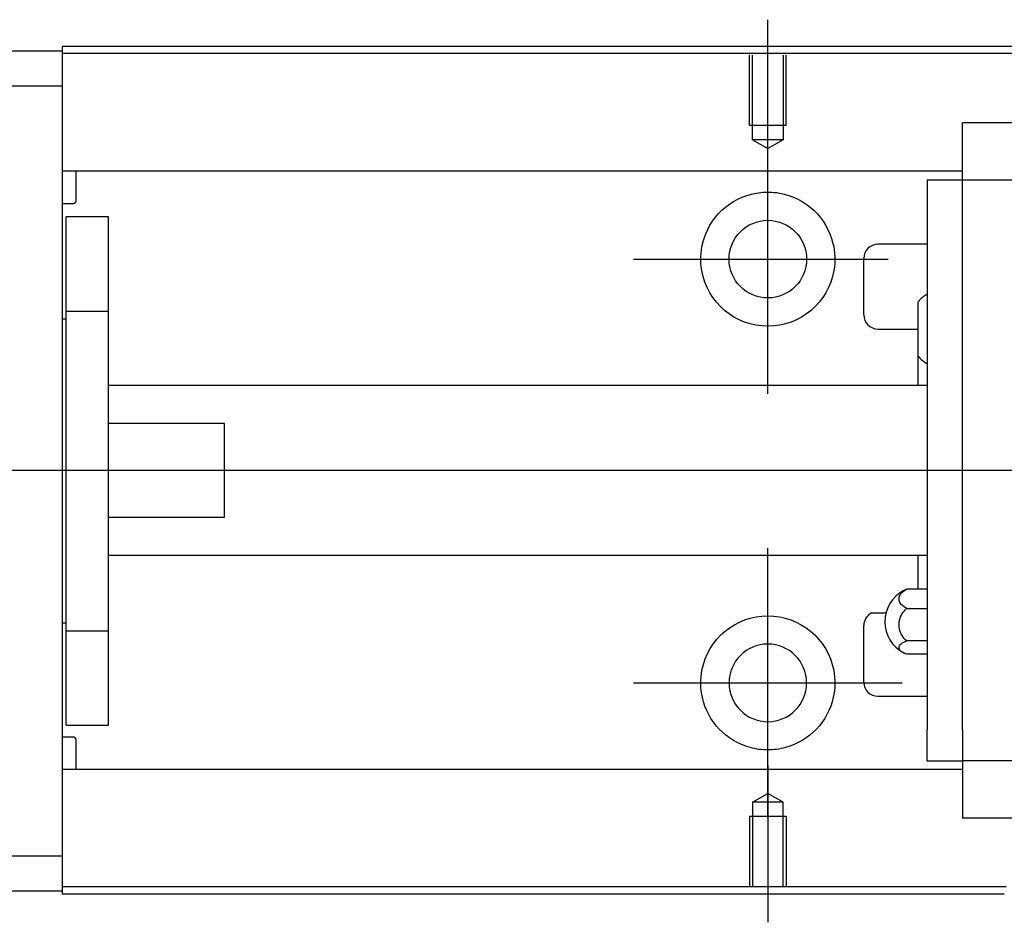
# Model space of a CAD drawing. Header units: millimetres. Extents: x -227 to 3135, y -1502 to 860.
# Tile 152 of 256: x -61 to 9, y -843 to -779. Entities that reach past the tile are written whole.
import ezdxf
from ezdxf.lldxf.tags import DXFTag

# ---------------------------------------------------------------- set-up
doc = ezdxf.new("R2010")
doc.units = ezdxf.units.MM
doc.layers.get('0').update_dxf_attribs({"linetype": 'CONTINUOUS'})
tags = doc.linetypes.add('DASHED', pattern=[25.72, 12.86, -12.86]).pattern_tags.tags
tags[6:7] = [DXFTag(74, 4), DXFTag(75, 0), DXFTag(340, '0'), DXFTag(46, 0.0), DXFTag(50, 0.0), DXFTag(44, 0.0), DXFTag(45, 0.0)]
tags[4:5] = [DXFTag(74, 4), DXFTag(75, 0), DXFTag(340, '0'), DXFTag(46, 0.0), DXFTag(50, 0.0), DXFTag(44, 0.0), DXFTag(45, 0.0)]

msp = doc.modelspace()

# ---------------------------------------------------------------- linework, layer by layer
for p, q in [((-7.858, -790.355), (-7.858, -779.234)), ((-7.858, -805.711), (-7.858, -786.661)), ((-17.383, -796.186), (0.667, -796.186)), ((-121.858, -811.136), (16.575, -811.136)), ((-7.858, -835.711), (-7.858, -816.661)), ((-0.479, -821.228), (0.521, -821.228)), ((-17.383, -826.186), (1.667, -826.186)), ((-7.858, -832.017), (-7.858, -843.138))]:
    msp.add_line(p, q)
at = {"linetype": 'Continuous'}
for p, q in [((24.279, -781.138), (-57.858, -781.138)), ((-57.858, -781.138), (-57.858, -781.436)), ((-116.858, -781.436), (-57.858, -781.436)), ((-57.858, -781.436), (-57.858, -783.936)), ((24.15, -781.638), (-57.858, -781.638)), ((-57.858, -783.936), (-116.858, -783.936)), ((-57.858, -783.936), (-57.858, -838.436)), ((5.939, -786.527), (5.939, -786.526)), ((74.939, -786.526), (5.939, -786.526)), ((5.939, -786.657), (5.939, -786.527)), ((5.939, -790.233), (5.939, -786.657)), ((5.939, -789.965), (-57.858, -789.965)), ((-56.858, -792.049), (-56.858, -789.965)), ((5.939, -790.563), (5.939, -790.233)), ((3.439, -790.563), (3.439, -792.763)), ((3.439, -790.563), (5.939, -790.563)), ((5.939, -791.563), (5.939, -790.563)), ((5.939, -790.563), (74.939, -790.563)), ((5.939, -792.763), (5.939, -791.563)), ((-57.858, -792.249), (-57.058, -792.249)), ((3.439, -792.763), (3.439, -829.509)), ((5.939, -793.242), (5.939, -792.763)), ((5.939, -793.241), (5.939, -792.805)), ((-54.558, -793.186), (-57.558, -793.186)), ((-54.558, -793.186), (-57.558, -793.186)), ((-57.558, -799.872), (-57.558, -793.186)), ((-57.558, -799.872), (-57.558, -793.186)), ((-54.558, -799.872), (-54.558, -793.186)), ((-54.558, -799.872), (-54.558, -793.186)), ((5.939, -829.03), (5.939, -793.241)), ((3.439, -795.136), (-0.061, -795.136)), ((-1.061, -800.136), (-1.061, -796.136)), ((2.789, -803.054), (2.789, -799.204)), ((-57.558, -822.5), (-57.558, -799.872)), ((-57.558, -799.872), (-54.558, -799.872)), ((-57.558, -822.5), (-57.558, -799.872)), ((-54.558, -822.5), (-54.558, -799.872)), ((-54.558, -822.5), (-54.558, -799.872)), ((-57.558, -800.436), (-57.858, -800.436)), ((-57.558, -800.436), (-57.858, -800.436)), ((-0.061, -801.136), (2.789, -801.136)), ((2.789, -805.136), (2.789, -803.054)), ((3.439, -805.136), (-54.557, -805.136)), ((-46.358, -807.819), (-54.558, -807.819)), ((-46.358, -814.453), (-46.358, -807.819)), ((-54.558, -814.453), (-46.358, -814.453)), ((-54.557, -817.136), (3.439, -817.136)), ((2.789, -819.561), (2.789, -817.136)), ((3.439, -819.563), (1.982, -819.563)), ((1.982, -820.918), (3.439, -820.918)), ((-57.858, -821.936), (-57.558, -821.936)), ((-57.858, -821.936), (-57.558, -821.936)), ((-1.061, -826.136), (-1.061, -822.136)), ((-57.558, -822.5), (-54.558, -822.5)), ((-57.558, -829.186), (-57.558, -822.5)), ((-57.558, -829.186), (-57.558, -822.5)), ((-54.558, -829.186), (-54.558, -822.5)), ((-54.558, -829.186), (-54.558, -822.5)), ((3.439, -823.215), (1.982, -823.215)), ((3.439, -824.158), (1.982, -824.158)), ((-0.061, -827.136), (3.439, -827.136)), ((-57.558, -829.186), (-54.558, -829.186)), ((-57.558, -829.186), (-54.558, -829.186)), ((5.939, -829.467), (5.939, -829.03)), ((5.939, -829.509), (5.939, -829.03)), ((-57.058, -830.026), (-57.858, -830.026)), ((3.439, -831.709), (3.439, -829.509)), ((5.939, -829.509), (5.939, -830.709)), ((-56.858, -832.311), (-56.858, -830.226)), ((5.939, -830.709), (5.939, -831.709)), ((3.439, -831.709), (5.939, -831.709)), ((74.939, -831.709), (5.939, -831.709)), ((5.939, -831.709), (5.939, -835.615)), ((5.939, -832.311), (-57.858, -832.311)), ((5.939, -835.615), (5.939, -835.745)), ((5.939, -835.745), (5.939, -835.792)), ((5.939, -835.745), (74.939, -835.745)), ((-116.858, -838.436), (-57.858, -838.436)), ((-57.858, -838.436), (-57.858, -840.936)), ((-57.858, -840.936), (-116.858, -840.936)), ((9.023, -840.638), (-57.858, -840.638)), ((-57.858, -840.936), (-57.858, -841.138)), ((8.895, -841.138), (-57.858, -841.138))]:
    msp.add_line(p, q, dxfattribs=at)
at = {"linetype": 'DASHED'}
for p, q in [((-57.858, -781.436), (-57.858, -781.638)), ((-57.858, -781.638), (-57.858, -782.638)), ((-57.858, -782.638), (-57.858, -788.965)), ((-57.858, -788.965), (-57.858, -789.965)), ((-57.858, -789.965), (-57.858, -791.507)), ((5.939, -790.663), (5.939, -790.663)), ((-57.858, -791.507), (-57.858, -795.067)), ((-57.858, -795.067), (-57.858, -796.984)), ((-57.858, -796.984), (-57.858, -825.291)), ((-57.858, -825.291), (-57.858, -827.208)), ((-57.858, -827.208), (-57.858, -830.769)), ((-57.858, -830.769), (-57.858, -832.311)), ((-57.858, -832.311), (-57.858, -833.311)), ((-57.858, -833.311), (-57.858, -839.638)), ((-57.858, -839.638), (-57.858, -840.638)), ((-57.858, -840.638), (-57.858, -840.936))]:
    msp.add_line(p, q, dxfattribs=at)
at = {"linetype": 'DASHED', "ltscale": 0.1}
for p, q in [((-9.158, -786.734), (-9.158, -781.734)), ((-8.933, -787.734), (-8.933, -781.734)), ((-6.783, -781.734), (-6.783, -787.734)), ((-6.558, -786.734), (-6.558, -781.734)), ((-6.558, -786.734), (-9.158, -786.734)), ((-6.783, -787.734), (-8.933, -787.734)), ((-8.933, -787.734), (-7.858, -788.355)), ((-6.783, -787.734), (-7.858, -788.355)), ((-8.933, -834.638), (-7.858, -834.017)), ((-6.783, -834.638), (-7.858, -834.017)), ((-8.933, -834.638), (-8.933, -840.638)), ((-6.783, -834.638), (-8.933, -834.638)), ((-6.783, -840.638), (-6.783, -834.638)), ((-6.558, -835.638), (-9.158, -835.638)), ((-9.158, -835.638), (-9.158, -840.638)), ((-6.558, -835.638), (-6.558, -840.638))]:
    msp.add_line(p, q, dxfattribs=at)
at = {"linetype": 'Continuous'}
msp.add_circle((-7.858, -796.186), 2.75, dxfattribs=at)
at = {"linetype": 'Continuous', "extrusion": (0, 0, -1)}
msp.add_circle((7.858, -826.186), 2.75, dxfattribs=at)
for centre, start, end in [((7.858, -796.186), 13.61914, 80.10492), ((7.858, -796.186), 99.89508, 166.38086), ((7.858, -796.186), 189.67646, 350.32354), ((7.858, -826.186), 10.85582, 169.14418), ((7.858, -826.186), 285.23192, 347.57198), ((7.858, -826.186), 192.42802, 254.76808)]:
    msp.add_arc(centre, 4.75, start, end, dxfattribs=at)
at = {"linetype": 'Continuous'}
for centre, radius, start, end in [((-57.058, -792.049), 0.2, 270, 0), ((-0.061, -796.136), 1, 90, 180), ((4.929, -801.087), 2.85, 121.51323, 138.65687), ((-0.061, -800.136), 1, 180, 270), ((4.929, -801.172), 2.85, 221.34313, 238.48677), ((2.939, -821.86), 2.5, 118.27013, 180), ((-0.061, -822.136), 1, 114.74859, 180), ((2.939, -821.86), 2.5, 180, 241.77341), ((-0.061, -826.136), 1, 180, 270), ((-57.058, -830.226), 0.2, 0, 90)]:
    msp.add_arc(centre, radius, start, end, dxfattribs=at)
for points, knots in [([(-8.674, -791.507), (-8.26, -791.434), (-7.831, -791.417), (-7.288, -791.469), (-7.164, -791.485), (-7.042, -791.507)], [0, 0, 0, 0, 0.772987, 0.772987, 1, 1, 1, 1]), ([(1.982, -820.918), (1.853, -820.855), (1.74, -820.778), (1.567, -820.609), (1.504, -820.515), (1.436, -820.322), (1.43, -820.221), (1.475, -820.026), (1.526, -819.929), (1.679, -819.754), (1.782, -819.672), (1.929, -819.59), (1.955, -819.576), (1.982, -819.563)], [0, 0, 0, 0, 0.192078, 0.192078, 0.384156, 0.384156, 0.576234, 0.576234, 0.768312, 0.768312, 0.960389, 0.960389, 1, 1, 1, 1]), ([(1.982, -823.215), (1.853, -823.108), (1.74, -822.978), (1.567, -822.692), (1.504, -822.532), (1.436, -822.205), (1.43, -822.033), (1.475, -821.702), (1.526, -821.538), (1.679, -821.24), (1.782, -821.103), (1.929, -820.963), (1.955, -820.94), (1.982, -820.918)], [0, 0, 0, 0, 0.192078, 0.192078, 0.384156, 0.384156, 0.576234, 0.576234, 0.768312, 0.768312, 0.960389, 0.960389, 1, 1, 1, 1]), ([(1.982, -824.158), (1.853, -824.114), (1.74, -824.06), (1.567, -823.943), (1.504, -823.877), (1.436, -823.743), (1.43, -823.673), (1.475, -823.537), (1.526, -823.469), (1.679, -823.347), (1.782, -823.291), (1.929, -823.233), (1.955, -823.224), (1.982, -823.215)], [0, 0, 0, 0, 0.192078, 0.192078, 0.384156, 0.384156, 0.576234, 0.576234, 0.768312, 0.768312, 0.960389, 0.960389, 1, 1, 1, 1]), ([(-6.61, -830.769), (-7.014, -830.879), (-7.438, -830.936), (-8.279, -830.936), (-8.703, -830.879), (-9.106, -830.769)], [0, 0, 0, 0, 0.500461, 0.500461, 1, 1, 1, 1])]:
    msp.add_open_spline(points, degree=3, knots=knots, dxfattribs=at)
for points in [[(-12.54, -796.984), (-12.652, -796.327), (-12.618, -795.662), (-12.474, -795.067)], [(-3.241, -795.067), (-3.097, -795.663), (-3.064, -796.332), (-3.175, -796.984)], [(1.982, -819.563), (1.895, -819.593), (1.816, -819.626), (1.747, -819.663)], [(-12.497, -827.208), (-12.629, -826.609), (-12.647, -825.94), (-12.523, -825.291)], [(-3.193, -825.291), (-3.067, -825.946), (-3.088, -826.612), (-3.219, -827.208)]]:
    msp.add_open_spline(points, degree=3, dxfattribs=at)

doc.saveas('drawing.dxf')
